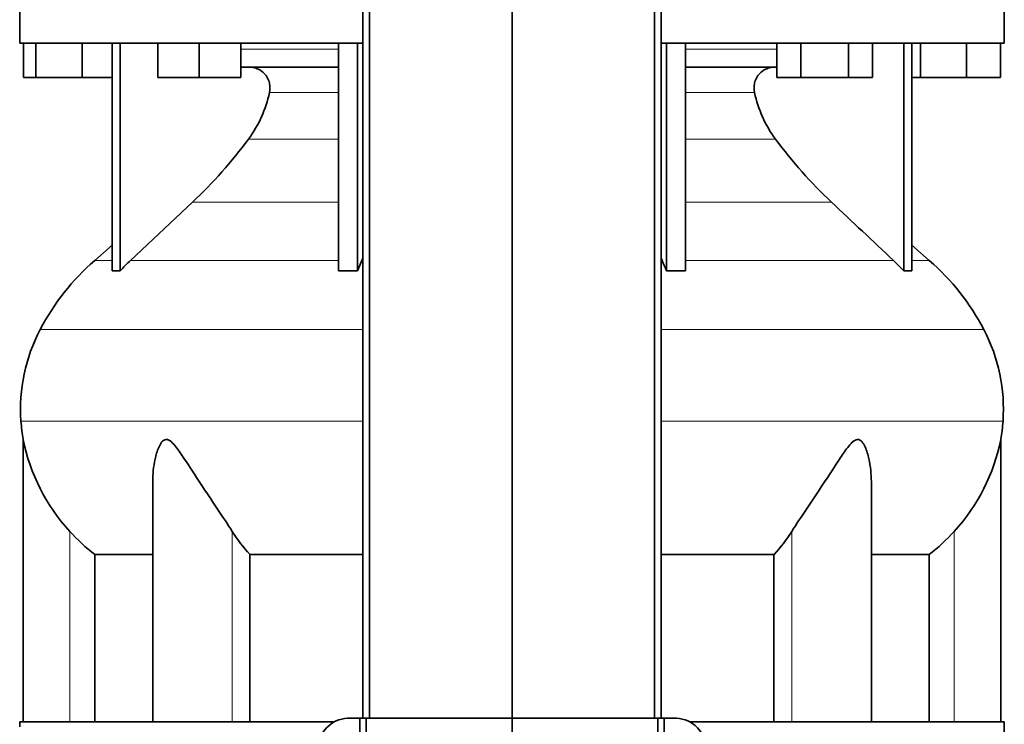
# Model space of a CAD drawing. Header units: millimetres. Extents: x 309 to 1183, y -1588 to 1614.
# Tile 13 of 20: x 316 to 601, y 157 to 361. Entities that reach past the tile are written whole.
import ezdxf

# ---------------------------------------------------------------- set-up
doc = ezdxf.new("R2010")
doc.units = ezdxf.units.MM
for name, color, linetype in [('MID_344-3', 7, 'Continuous'), ('VSI344-454_SUPPO', 7, 'Continuous'), ('VSI344-454_TERMI', 7, 'Continuous'), ('VSI344_DIFFUSORE', 7, 'Continuous')]:
    doc.layers.add(name, color=color, linetype=linetype)

# ---------------------------------------------------------------- blocks, each defined once
blk = doc.blocks.new('SE')
at = {"layer": 'MID_344-3', "color": 7, "linetype": 'Continuous', "lineweight": 35}
for p, q in [((415.58, 820.87), (415.58, 158.87)), ((417.55, 158.87), (417.55, 820.87)), ((458.79, 158.87), (458.79, 820.87)), ((500.03, 158.87), (500.03, 820.87)), ((501.99, 820.87), (501.99, 158.87))]:
    blk.add_line(p, q, dxfattribs=at)
at = {"layer": 'VSI344-454_SUPPO', "color": 7, "linetype": 'Continuous', "lineweight": 35}
for p, q in [((407.4, 157.87), (316.29, 157.87)), ((316.29, 157.87), (316.29, 156.37)), ((510.2, 157.87), (601.29, 157.87)), ((601.29, 144.37), (601.29, 157.87))]:
    blk.add_line(p, q, dxfattribs=at)
at = {"layer": 'VSI344-454_TERMI', "color": 7, "linetype": 'Continuous', "lineweight": 35}
for p, q in [((411.19, 158.87), (414.7, 158.87)), ((414.7, 158.87), (416.61, 158.87)), ((414.7, 138.87), (414.7, 158.87)), ((416.61, 158.87), (458.79, 158.87)), ((416.61, 125.46), (416.61, 158.87)), ((458.79, 158.87), (500.97, 158.87)), ((458.79, 123.87), (458.79, 158.87)), ((500.97, 158.87), (502.88, 158.87)), ((500.97, 125.46), (500.97, 158.87)), ((506.38, 158.87), (502.88, 158.87)), ((502.88, 158.87), (502.88, 138.87))]:
    blk.add_line(p, q, dxfattribs=at)
for centre, radius, start, end in [((411.47, 150.19), 8.69, 91.8252, 182.088), ((506.13, 150.21), 8.67, 357.781, 88.3058)]:
    blk.add_arc(centre, radius, start, end, dxfattribs=at)
at = {"layer": 'VSI344_DIFFUSORE', "color": 7, "linetype": 'Continuous', "lineweight": 35}
for p, q in [((316.29, 367.87), (316.29, 354.37)), ((601.29, 354.37), (601.29, 367.87)), ((415.58, 354.37), (316.29, 354.37)), ((317.4, 344.37), (317.4, 354.37)), ((320.99, 344.37), (320.99, 354.37)), ((334.37, 344.37), (334.37, 354.37)), ((343.08, 288.41), (343.08, 354.37)), ((345.38, 288.41), (345.38, 354.37)), ((356.28, 344.37), (356.28, 354.37)), ((368.28, 344.37), (368.28, 354.37)), ((380.28, 344.37), (380.28, 354.37)), ((408.56, 288.41), (408.56, 354.37)), ((414.11, 288.41), (414.11, 354.37)), ((601.29, 354.37), (501.99, 354.37)), ((503.47, 288.41), (503.47, 354.37)), ((509.01, 288.41), (509.01, 354.37)), ((535.44, 344.37), (535.44, 354.37)), ((542.37, 344.37), (542.37, 354.37)), ((556.23, 344.37), (556.23, 354.37)), ((563.15, 344.37), (563.15, 354.37)), ((572.2, 288.41), (572.2, 354.37)), ((574.5, 288.41), (574.5, 354.37)), ((576.99, 344.37), (576.99, 354.37)), ((590.37, 344.37), (590.37, 354.37)), ((600.17, 344.37), (600.17, 354.37)), ((408.56, 347.37), (380.28, 347.37)), ((535.44, 347.37), (509.01, 347.37)), ((320.99, 344.37), (317.4, 344.37)), ((334.37, 344.37), (320.99, 344.37)), ((343.08, 344.37), (334.37, 344.37)), ((368.28, 344.37), (356.28, 344.37)), ((380.28, 344.37), (368.28, 344.37)), ((542.37, 344.37), (535.44, 344.37)), ((556.23, 344.37), (542.37, 344.37)), ((563.15, 344.37), (556.23, 344.37)), ((576.99, 344.37), (574.5, 344.37)), ((590.37, 344.37), (576.99, 344.37)), ((600.17, 344.37), (590.37, 344.37)), ((366.3, 308.28), (348.37, 291.42)), ((343.08, 295.84), (338, 291.42)), ((579.58, 291.42), (574.5, 295.84)), ((414.11, 288.41), (415.35, 291.42)), ((569.2, 291.42), (572.2, 288.41)), ((408.56, 288.41), (414.11, 288.41)), ((572.2, 288.41), (574.5, 288.41)), ((317.29, 239.55), (317.29, 157.87)), ((600.29, 157.87), (600.29, 239.55)), ((354.78, 227.37), (354.78, 157.87)), ((562.8, 157.87), (562.8, 227.38)), ((338.04, 206.24), (354.78, 206.24)), ((338.04, 157.87), (338.04, 206.24)), ((382.95, 206.24), (415.58, 206.24)), ((382.95, 157.87), (382.95, 206.24)), ((501.99, 206.24), (534.62, 206.24)), ((534.62, 206.24), (534.62, 157.87)), ((562.8, 206.24), (579.54, 206.24)), ((579.54, 206.24), (579.54, 157.87))]:
    blk.add_line(p, q, dxfattribs=at)
at = {"layer": 'VSI344_DIFFUSORE', "color": 4, "linetype": 'Continuous', "lineweight": 9}
for p, q in [((380.28, 352.59), (408.56, 352.59)), ((509.01, 352.59), (535.44, 352.59)), ((408.56, 340.04), (388.56, 340.04)), ((529.01, 340.04), (509.01, 340.04)), ((382.55, 326.57), (408.56, 326.57)), ((509.01, 326.57), (535.03, 326.57)), ((366.3, 308.28), (408.56, 308.28)), ((509.01, 308.28), (551.28, 308.28)), ((343.08, 291.42), (338, 291.42)), ((348.37, 291.42), (408.56, 291.42)), ((415.35, 291.42), (415.58, 291.42)), ((501.99, 291.42), (502.23, 291.42)), ((569.2, 291.42), (509.01, 291.42)), ((574.5, 291.42), (579.58, 291.42)), ((415.58, 271.43), (322.21, 271.43)), ((595.36, 271.43), (501.99, 271.43)), ((316.66, 244.87), (415.58, 244.87)), ((501.99, 244.87), (600.92, 244.87)), ((330.79, 157.87), (330.79, 212.97)), ((377.82, 157.87), (377.82, 212.97)), ((539.75, 157.87), (539.75, 212.97)), ((586.79, 157.87), (586.79, 212.97))]:
    blk.add_line(p, q, dxfattribs=at)
at = {"layer": 'VSI344_DIFFUSORE', "color": 7, "linetype": 'Continuous', "lineweight": 35}
for centre, radius, start, end in [((382.84, 341.47), 5.9, 345.894, 86.92), ((534.74, 341.47), 5.9, 93.08, 194.106), ((354.63, 347.11), 34.66, 323.6456, 348.2168), ((562.94, 347.11), 34.66, 191.7832, 216.3544), ((271.96, 408.45), 137.6, 313.2799, 323.4819), ((645.61, 408.45), 137.6, 216.5181, 226.7201), ((382.96, 239.69), 68.53, 131, 152.418), ((393.39, 243.57), 65.69, 133.2547, 136.96), ((436.9, 262.7), 71.37, 21.1174, 23.731), ((534.62, 239.69), 68.53, 27.582, 49), ((344.23, 270.04), 18.4, 86.4236, 93.5764), ((506.24, 181.28), 107.17, 88.518, 91.482), ((366.46, 248.31), 49.92, 152.418, 183.9452), ((551.11, 248.31), 49.92, 356.0548, 27.582), ((370.03, 248.56), 53.5, 183.9452, 189.6895), ((547.54, 248.56), 53.5, 350.3122, 356.0548), ((371.86, 250.54), 55.66, 191.3531, 222.4468), ((545.71, 250.54), 55.66, 317.5532, 348.6469), ((370.65, 248.66), 53.5, 221.8382, 232.4484), ((417.86, 238.16), 47.3, 212.1799, 222.4416), ((499.72, 238.16), 47.3, 317.5584, 327.8201), ((546.93, 248.66), 53.5, 307.5516, 318.1618)]:
    blk.add_arc(centre, radius, start, end, dxfattribs=at)
for points in [[(551.28, 308.28), (557.25, 302.66), (563.23, 297.04), (569.2, 291.42)], [(415.35, 291.42), (415.43, 291.59), (415.5, 291.77), (415.58, 291.94)], [(502.23, 291.42), (502.15, 291.59), (502.07, 291.77), (501.99, 291.94)]]:
    blk.add_open_spline(points, degree=3, dxfattribs=at)
for points, knots in [([(377.82, 212.97), (376.45, 215.14), (374.94, 217.38), (371.81, 222.04), (370.2, 224.44), (367.06, 229.2), (365.51, 231.62), (363.15, 235.17), (362.36, 236.35), (361.1, 237.95), (360.67, 238.46), (359.72, 239.29), (359.18, 239.61), (358.16, 239.56), (357.72, 239.21), (357.04, 238.34), (356.77, 237.83), (356.06, 236.21), (355.73, 235.05), (355, 231.75), (354.78, 229.54), (354.78, 227.36)], [0, 0, 0, 0, 0.125, 0.125, 0.25, 0.25, 0.375, 0.375, 0.4375, 0.4375, 0.46875, 0.46875, 0.5, 0.5, 0.53125, 0.53125, 0.5625, 0.5625, 0.625, 0.625, 0.7389823, 0.7389823, 0.7389823, 0.7389823]), ([(562.8, 227.37), (562.8, 229.58), (562.57, 231.8), (561.81, 235.17), (561.47, 236.35), (560.74, 237.95), (560.46, 238.46), (559.75, 239.29), (559.29, 239.61), (558.26, 239.56), (557.74, 239.21), (556.8, 238.34), (556.37, 237.83), (555.12, 236.21), (554.34, 235.05), (552.02, 231.54), (550.46, 229.11), (547.32, 224.35), (545.75, 222.01), (542.65, 217.4), (541.11, 215.12), (539.75, 212.97)], [0.2596572, 0.2596572, 0.2596572, 0.2596572, 0.375, 0.375, 0.4375, 0.4375, 0.46875, 0.46875, 0.5, 0.5, 0.53125, 0.53125, 0.5625, 0.5625, 0.625, 0.625, 0.75, 0.75, 0.875, 0.875, 1, 1, 1, 1])]:
    blk.add_open_spline(points, degree=3, knots=knots, dxfattribs=at)

msp = doc.modelspace()

# ---------------------------------------------------------------- block references
msp.add_blockref('SE', (0, 0))

doc.saveas('drawing.dxf')
